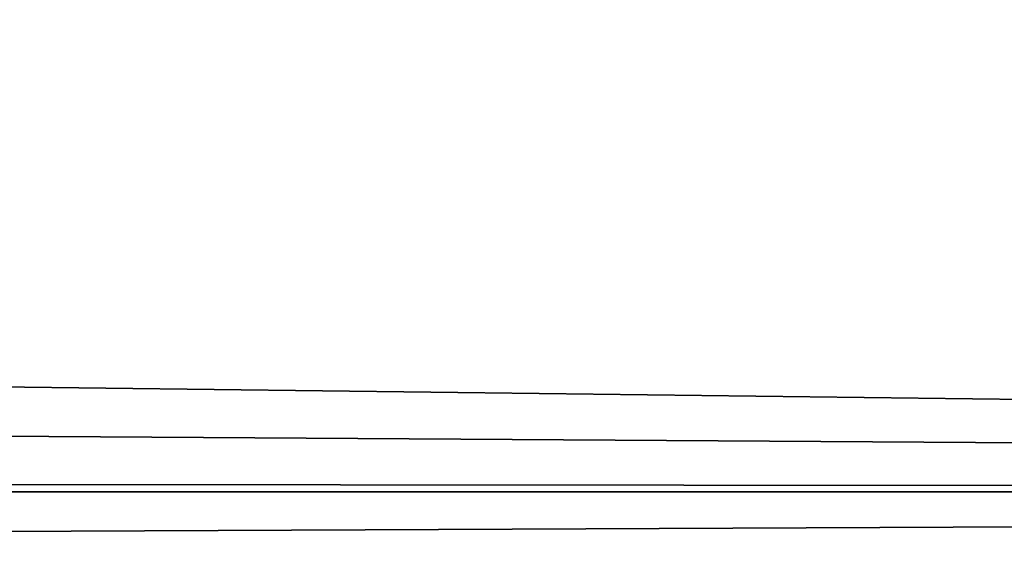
# Model space of a CAD drawing. Header units: metres. Extents: x -128 to 146, y -23 to 80.
# Tile 43 of 113: x 92.03 to 96.12, y -5.78 to -3.54. Entities that reach past the tile are written whole.
import ezdxf

# ---------------------------------------------------------------- set-up
doc = ezdxf.new("R2010")
doc.units = ezdxf.units.M
doc.layers.add('solid_509241_SW0001', color=7, linetype='CONTINUOUS')

msp = doc.modelspace()

# ---------------------------------------------------------------- linework, layer by layer
at = {"layer": 'solid_509241_SW0001'}
for points in [[(93.000275, -3.25, -22.769222), (11.300402, -4.082201, -22.634832), (11.731396, -2.732613, -22.837093)], [(-127.5, -5.50426, 22.331661), (127.5, -5.50426, 22.331661), (127.5, -2.772344, 22.832304)], [(-127.5, -2.772344, 22.832304), (-127.5, -5.50426, 22.331661), (127.5, -2.772344, 22.832304)], [(94.240662, -3.003871, -22.802999), (127.5, -2.772344, -22.832304), (127.5, -5.50426, -22.331661)], [(93.631821, -3.187993, -22.777987), (94.240662, -3.003871, -22.802999), (127.5, -5.50426, -22.331661)], [(93.000275, -3.25, -22.769222), (93.631821, -3.187993, -22.777987), (127.5, -5.50426, -22.331661)], [(93.000275, -3.25, -22.769222), (127.5, -5.50426, -22.331661), (11.300402, -4.082201, -22.634832)], [(11.016117, -4.748108, -22.504566), (11.300402, -4.082201, -22.634832), (127.5, -5.50426, -22.331661)], [(10.684832, -5.404248, -22.356075), (11.016117, -4.748108, -22.504566), (127.5, -5.50426, -22.331661)], [(10.305629, -6.048391, -22.19047), (10.684832, -5.404248, -22.356075), (127.5, -5.50426, -22.331661)], [(-127.5, -8.155912, 21.505373), (127.5, -8.155912, 21.505373), (127.5, -5.50426, 22.331661)], [(-127.5, -5.50426, 22.331661), (-127.5, -8.155912, 21.505373), (127.5, -5.50426, 22.331661)], [(10.305629, -6.048391, -22.19047), (127.5, -5.50426, -22.331661), (127.5, -8.155912, -21.505373)]]:
    msp.add_3dface(points, dxfattribs=at)

doc.saveas('drawing.dxf')
